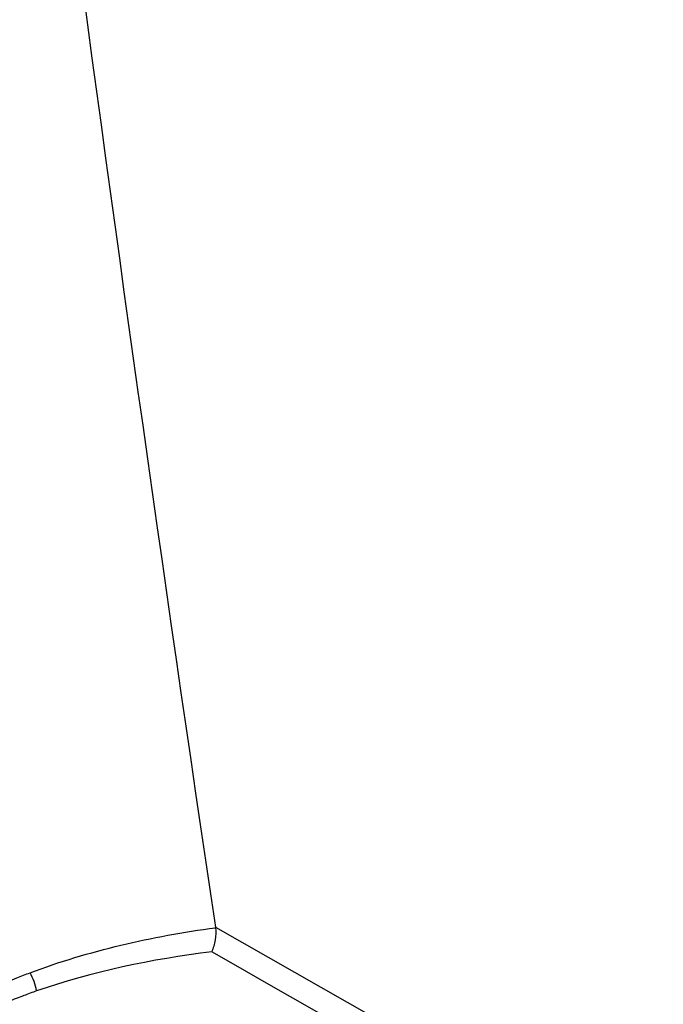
# Model space of a CAD drawing. Header units: millimetres. Extents: x -117 to 444, y -157 to 472.
# Tile 28 of 160: x 374 to 381, y -64 to -54. Entities that reach past the tile are written whole.
import ezdxf

# ---------------------------------------------------------------- set-up
doc = ezdxf.new("R2010")
doc.units = ezdxf.units.MM

msp = doc.modelspace()

# ---------------------------------------------------------------- linework, layer by layer
at = {"color": 7, "linetype": 'Continuous', "lineweight": 25}
msp.add_arc((373.479, -64.352), 0.648, 10.3222, 29.157, dxfattribs=at)
for points in [[(370.779, -17.15), (371.971, -32.373), (373.74, -47.856), (376.077, -63.537)], [(376.078, -63.542), (376.078, -63.54), (376.078, -63.538), (376.077, -63.537)], [(376.077, -63.537), (388.389, -70.55), (400.7, -77.572), (413.012, -84.608)], [(376.036, -63.807), (375.374, -63.888), (374.726, -64.023), (374.116, -64.236)], [(412.894, -84.868), (400.61, -77.835), (388.324, -70.816), (376.036, -63.807)]]:
    msp.add_open_spline(points, degree=3, dxfattribs=at)
for points, knots in [([(374.045, -64.036), (374.366, -63.915), (374.699, -63.816), (375.38, -63.653), (375.726, -63.59), (376.078, -63.542)], [0, 0, 0, 0, 0.5, 0.5, 1, 1, 1, 1]), ([(376.078, -63.542), (376.082, -63.583), (376.08, -63.63), (376.066, -63.722), (376.053, -63.768), (376.036, -63.807)], [0, 0, 0, 0, 0.5, 0.5, 1, 1, 1, 1]), ([(373.796, -64.135), (373.831, -64.12), (373.866, -64.106), (373.901, -64.092), (373.949, -64.073), (373.997, -64.054), (374.045, -64.036)], [0, 0, 0, 0, 0.0002451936, 0.0002451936, 0.0002451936, 0.0005770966, 0.0005770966, 0.0005770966, 0.0005770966]), ([(374.116, -64.236), (374.069, -64.252), (374.022, -64.269), (373.976, -64.287), (373.919, -64.308), (373.863, -64.33), (373.807, -64.352)], [0, 0, 0, 0, 0.0003235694, 0.0003235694, 0.0003235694, 0.0007154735, 0.0007154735, 0.0007154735, 0.0007154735])]:
    msp.add_open_spline(points, degree=3, knots=knots, dxfattribs=at)

doc.saveas('drawing.dxf')
